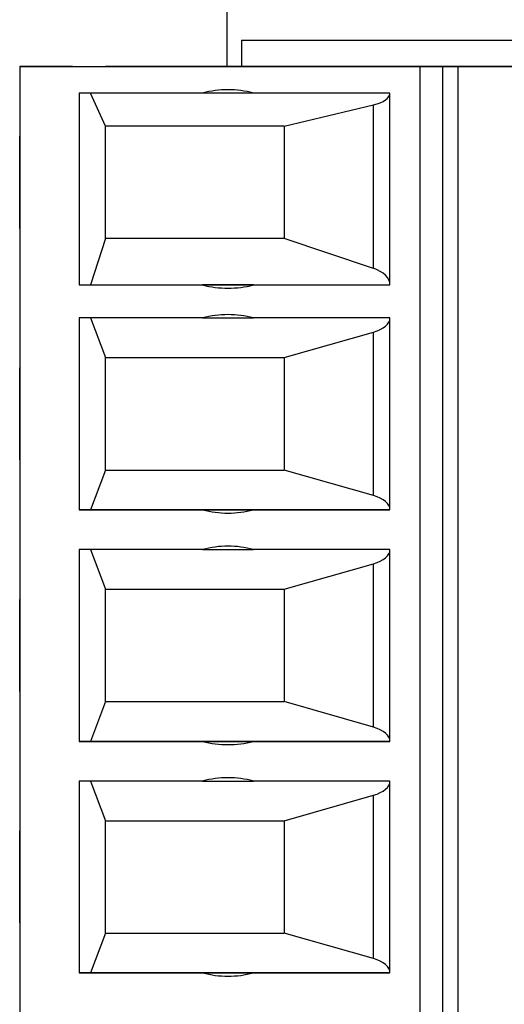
# Model space of a CAD drawing. Header units: millimetres. Extents: x 0 to 840, y 0 to 594.
# Tile 47 of 77: x 386 to 393, y 329 to 343. Entities that reach past the tile are written whole.
import ezdxf

# ---------------------------------------------------------------- set-up
doc = ezdxf.new("R2010")
doc.units = ezdxf.units.MM
doc.header["$LTSCALE"] = 2
doc.linetypes.add('SLD-Solid', pattern=[0])

msp = doc.modelspace()

# ---------------------------------------------------------------- linework, layer by layer
at = {"color": 7, "linetype": 'SLD-Solid', "lineweight": 25}
for p, q in [((388.929, 343.86), (388.929, 342.696)), ((389.149, 343.096), (389.149, 342.696)), ((389.149, 343.096), (396.149, 343.096)), ((389.149, 343.096), (395.549, 343.096)), ((385.794, 342.696), (385.794, 307.696)), ((385.794, 342.696), (391.844, 342.696)), ((386.594, 342.696), (385.794, 342.696)), ((386.394, 342.696), (386.554, 342.696)), ((386.594, 342.696), (387.094, 342.696)), ((394.694, 342.696), (387.094, 342.696)), ((391.844, 342.696), (391.844, 307.696)), ((391.844, 342.696), (392.194, 342.696)), ((392.194, 342.696), (392.427, 342.696)), ((392.194, 307.696), (392.194, 342.696)), ((392.427, 342.696), (395.661, 342.696)), ((392.427, 307.696), (392.427, 342.696)), ((388.56, 342.296), (386.694, 342.296)), ((386.694, 342.296), (386.694, 339.396)), ((387.094, 341.796), (386.864, 342.296)), ((389.328, 342.296), (388.56, 342.296)), ((391.394, 342.296), (389.328, 342.296)), ((391.394, 339.396), (391.394, 342.296)), ((389.794, 341.796), (391.143, 342.117)), ((391.143, 339.646), (391.143, 342.117)), ((387.094, 340.096), (387.094, 341.796)), ((389.794, 341.796), (387.094, 341.796)), ((389.794, 341.796), (389.794, 340.096)), ((385.794, 340.25), (385.794, 341.642)), ((385.794, 340.34), (385.794, 341.552)), ((387.094, 340.096), (386.864, 339.396)), ((389.794, 340.096), (387.094, 340.096)), ((391.143, 339.646), (389.794, 340.096)), ((386.694, 339.396), (388.56, 339.396)), ((386.694, 339.396), (386.864, 339.396)), ((386.864, 339.396), (391.394, 339.396)), ((389.328, 339.396), (388.56, 339.396)), ((389.328, 339.396), (391.394, 339.396)), ((388.56, 338.896), (386.694, 338.896)), ((386.694, 338.896), (386.694, 335.996)), ((386.864, 338.896), (387.094, 338.296)), ((388.56, 338.896), (389.328, 338.896)), ((391.394, 338.896), (389.328, 338.896)), ((391.394, 335.996), (391.394, 338.896)), ((389.794, 338.296), (391.143, 338.681)), ((391.143, 336.211), (391.143, 338.681)), ((387.094, 336.596), (387.094, 338.296)), ((387.094, 338.296), (389.794, 338.296)), ((389.794, 338.296), (389.794, 336.596)), ((385.794, 336.75), (385.794, 338.142)), ((385.794, 336.84), (385.794, 338.052)), ((387.094, 336.596), (386.864, 335.996)), ((387.094, 336.596), (389.794, 336.596)), ((391.143, 336.211), (389.794, 336.596)), ((386.694, 335.996), (388.56, 335.996)), ((386.864, 335.996), (386.694, 335.996)), ((391.394, 335.996), (386.864, 335.996)), ((388.56, 335.996), (389.328, 335.996)), ((389.328, 335.996), (391.394, 335.996)), ((388.56, 335.396), (386.694, 335.396)), ((386.694, 335.396), (386.694, 332.496)), ((386.864, 335.396), (387.094, 334.796)), ((388.56, 335.396), (389.328, 335.396)), ((391.394, 335.396), (389.328, 335.396)), ((391.394, 332.496), (391.394, 335.396)), ((391.394, 332.496), (391.394, 335.396)), ((389.794, 334.796), (391.143, 335.181)), ((391.143, 332.711), (391.143, 335.181)), ((387.094, 333.096), (387.094, 334.796)), ((387.094, 334.796), (389.794, 334.796)), ((389.794, 334.796), (389.794, 333.096)), ((385.794, 333.25), (385.794, 334.642)), ((385.794, 333.34), (385.794, 334.552)), ((387.094, 333.096), (386.864, 332.496)), ((387.094, 333.096), (389.794, 333.096)), ((391.143, 332.711), (389.794, 333.096)), ((386.694, 332.496), (388.56, 332.496)), ((386.864, 332.496), (386.694, 332.496)), ((391.394, 332.496), (386.864, 332.496)), ((388.56, 332.496), (389.328, 332.496)), ((389.328, 332.496), (391.394, 332.496)), ((391.394, 332.496), (391.394, 332.496)), ((388.56, 331.896), (386.694, 331.896)), ((386.694, 331.896), (386.694, 328.996)), ((386.864, 331.896), (387.094, 331.296)), ((388.56, 331.896), (389.328, 331.896)), ((391.394, 331.896), (389.328, 331.896)), ((391.394, 328.996), (391.394, 331.896)), ((389.794, 331.296), (391.143, 331.681)), ((391.143, 329.211), (391.143, 331.681)), ((387.094, 329.596), (387.094, 331.296)), ((387.094, 331.296), (389.794, 331.296)), ((389.794, 331.296), (389.794, 329.596)), ((385.794, 329.75), (385.794, 331.142)), ((385.794, 329.84), (385.794, 331.052)), ((387.094, 329.596), (386.864, 328.996)), ((387.094, 329.596), (389.794, 329.596)), ((391.143, 329.211), (389.794, 329.596)), ((386.694, 328.996), (388.56, 328.996)), ((386.864, 328.996), (386.694, 328.996)), ((391.394, 328.996), (386.864, 328.996)), ((388.56, 328.996), (389.328, 328.996)), ((389.328, 328.996), (391.394, 328.996))]:
    msp.add_line(p, q, dxfattribs=at)
for centre, start, end in [((388.944, 340.846), 75.1649, 104.8351), ((388.944, 340.846), 255.1649, 284.8351), ((388.944, 340.846), 255.1649, 284.8351), ((388.944, 337.446), 75.1649, 104.8351), ((388.944, 337.446), 255.1649, 284.8351), ((388.944, 337.446), 255.1649, 284.8351), ((388.944, 333.946), 75.1649, 104.8351), ((388.944, 333.946), 255.1649, 284.8351), ((388.944, 333.946), 255.1649, 284.8351), ((388.944, 330.446), 75.1649, 104.8351), ((388.944, 330.446), 255.1649, 284.8351), ((388.944, 330.446), 255.1649, 284.8351)]:
    msp.add_arc(centre, 1.5, start, end, dxfattribs=at)
for centre, ratio, start_param, end_param in [((390.894, 342.296), 0.413223, 5.234633, 6.283185), ((390.894, 339.396), 0.578512, 0, 1.048552), ((390.894, 338.896), 0.495868, 5.234633, 6.283185), ((390.894, 335.996), 0.495868, 0, 1.048552), ((390.894, 335.396), 0.495868, 5.234633, 6.283185), ((390.894, 332.496), 0.495868, 0, 1.048552), ((390.894, 331.896), 0.495868, 5.234633, 6.283185), ((390.894, 328.996), 0.495868, 0, 1.048552)]:
    msp.add_ellipse(centre, major_axis=(0.5, 0), ratio=ratio, start_param=start_param, end_param=end_param, dxfattribs=at)

doc.saveas('drawing.dxf')
